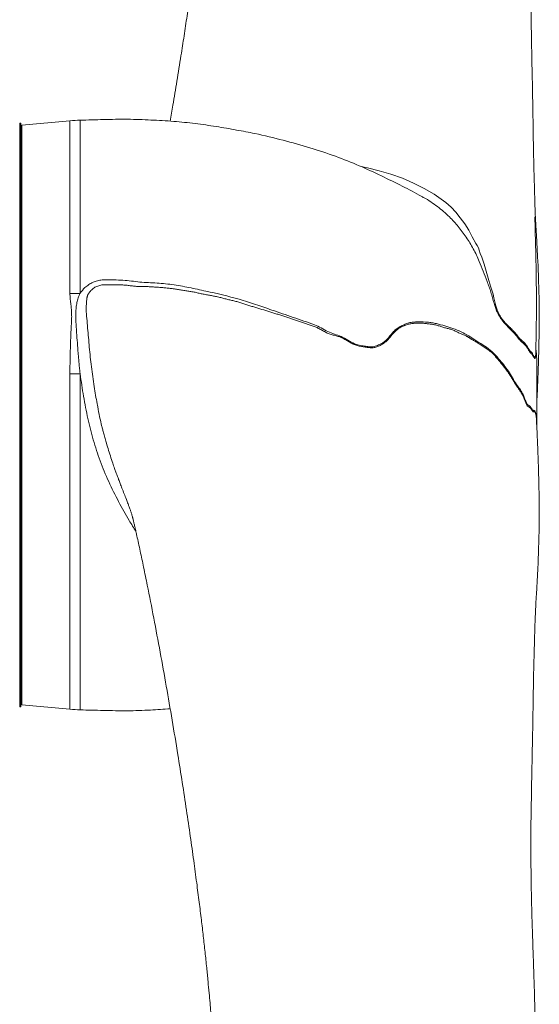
# Model space of a CAD drawing. Header units: millimetres. Extents: x 235 to 1725, y 540 to 2657.
# Tile 11 of 12: x 1478 to 1725, y 1573 to 2043. Entities that reach past the tile are written whole.
import ezdxf

# ---------------------------------------------------------------- set-up
doc = ezdxf.new("R2010")
doc.units = ezdxf.units.MM

msp = doc.modelspace()

# ---------------------------------------------------------------- linework, layer by layer
at = {"color": 7, "linetype": 'Continuous', "lineweight": 15}
for p, q in [((1478.02, 1994.07), (1477.52, 1994.07)), ((1477.52, 1994.07), (1477.52, 1715.23)), ((1478.02, 1994.07), (1478.02, 1715.23)), ((1501.5, 1995.15), (1478.58, 1993.07)), ((1478.58, 1993.07), (1478.58, 1716.24)), ((1670.06, 1958.58), (1669.89, 1958.67)), ((1478.58, 1942.41), (1478.02, 1942.41)), ((1478.02, 1887.65), (1478.58, 1887.64)), ((1478.58, 1885.95), (1478.02, 1885.97)), ((1478.02, 1804.91), (1478.58, 1804.92)), ((1478.58, 1803.98), (1478.02, 1803.97)), ((1478.02, 1778.25), (1478.58, 1778.26)), ((1478.03, 1773.96), (1478.58, 1773.96)), ((1478.02, 1770.51), (1478.58, 1770.51)), ((1478.58, 1769.2), (1478.02, 1769.2)), ((1478.58, 1767.24), (1478.02, 1767.24)), ((1478.02, 1766.89), (1478.58, 1766.89)), ((1478.58, 1716.24), (1501.5, 1714.15)), ((1477.52, 1715.23), (1478.02, 1715.23))]:
    msp.add_line(p, q, dxfattribs=at)
at = {"color": 8, "linetype": 'Continuous', "lineweight": 15}
for p, q in [((1501.5, 1912.63), (1501.5, 1995.15)), ((1506.37, 1995.44), (1506.37, 1912.75)), ((1501.5, 1714.15), (1501.5, 1874.24)), ((1506.37, 1874.28), (1506.37, 1713.86))]:
    msp.add_line(p, q, dxfattribs=at)
at = {"color": 8, "linetype": 'Continuous', "lineweight": 15, "flags": 128}
for points in [[(1640.51, 1973.24), (1643.51, 1972.7), (1649.05, 1971.31), (1654.61, 1969.71), (1660.19, 1967.71), (1665.48, 1965.38), (1670.56, 1962.87), (1675.28, 1960.1), (1680.81, 1956.09), (1683.39, 1953.9), (1685.7, 1951.5), (1687.79, 1948.8), (1689.88, 1945.97), (1691.85, 1942.99), (1693.48, 1939.75), (1695.23, 1936.6), (1695.91, 1935.54), (1696.55, 1934.48), (1696.85, 1933.43), (1697.32, 1931.79), (1698.07, 1930.09), (1699.21, 1926.64), (1700.17, 1923.36), (1701.13, 1919.92), (1702.26, 1916.22), (1702.92, 1914.3), (1703.48, 1912.39), (1703.83, 1910.61), (1704.26, 1908.76), (1704.81, 1906.81), (1705.39, 1904.82), (1705.39, 1904.82), (1705.39, 1904.82)], [(1724.01, 1854.01), (1723.98, 1854.25), (1723.95, 1854.56), (1723.95, 1854.58), (1723.95, 1854.58), (1723.95, 1854.59), (1723.94, 1854.61), (1723.89, 1854.74), (1723.7, 1855.29), (1723.55, 1855.8), (1723.39, 1856.15), (1723.07, 1856.12), (1722.6, 1856.22), (1722.05, 1856.76), (1721.4, 1857.68), (1720.69, 1858.45), (1720.25, 1858.65), (1719.78, 1859.07), (1719.02, 1860.47), (1718.31, 1862.31), (1718.31, 1862.31), (1718.31, 1862.31)]]:
    msp.add_lwpolyline(points, dxfattribs=at)
at = {"color": 7, "linetype": 'Continuous', "lineweight": 15, "flags": 128}
msp.add_lwpolyline([(1506.37, 1874.28), (1505.76, 1874.28), (1505.15, 1874.28), (1504.54, 1874.27), (1503.93, 1874.27), (1503.33, 1874.26), (1502.72, 1874.26), (1502.11, 1874.25), (1501.5, 1874.24)], dxfattribs=at)
at = {"color": 7, "linetype": 'Continuous', "lineweight": 15}
for centre, radius, start, end in [((1508.68, 1916.24), 79.24, 91.6741, 95.1978), ((1508.67, 1721.65), 191.11, 90.69, 92.1486), ((1508.68, 1793.06), 79.24, 264.8022, 268.3259)]:
    msp.add_arc(centre, radius, start, end, dxfattribs=at)
for points, knots in [([(1586.01, 2647.21), (1585.68, 2642.82), (1584.95, 2632.86), (1583.88, 2616.78), (1582.79, 2599.11), (1581.77, 2581.29), (1580.85, 2563.64), (1580.03, 2546.36), (1579.3, 2529.4), (1578.64, 2512.69), (1578.06, 2496.29), (1577.56, 2480.23), (1577.12, 2464.67), (1576.74, 2449.55), (1576.43, 2434.79), (1576.15, 2420.18), (1575.92, 2405.64), (1575.74, 2390.95), (1575.6, 2377.38), (1575.51, 2364.78), (1575.44, 2353.06), (1575.37, 2340.63), (1575.31, 2329.64), (1575.25, 2320.18), (1575.2, 2312.47), (1575.14, 2304.45), (1575.06, 2296.09), (1574.96, 2287.62), (1574.86, 2279.45), (1574.75, 2272.01), (1574.63, 2265.48), (1574.53, 2259.92), (1574.43, 2255.19), (1574.34, 2250.79), (1574.22, 2245.85), (1574.07, 2239.88), (1573.87, 2232.82), (1573.62, 2224.96), (1573.35, 2217.19), (1573.06, 2209.65), (1572.75, 2202.42), (1572.4, 2194.77), (1571.99, 2186.66), (1571.5, 2178.1), (1570.97, 2169.44), (1570.43, 2161.53), (1569.95, 2154.84), (1569.54, 2149.51), (1569.19, 2145.19), (1568.93, 2141.97), (1568.74, 2139.77), (1568.61, 2138.25), (1568.49, 2136.91), (1568.36, 2135.42), (1568.21, 2133.7), (1568.04, 2131.8), (1567.78, 2129.04), (1567.43, 2125.29), (1566.95, 2120.4), (1566.44, 2115.41), (1565.9, 2110.38), (1565.35, 2105.38), (1564.72, 2099.94), (1564, 2093.9), (1563.16, 2087.1), (1562.17, 2079.37), (1561.09, 2071.28), (1559.93, 2062.86), (1558.71, 2054.26), (1557.38, 2045.1), (1555.96, 2035.66), (1554.35, 2025.28), (1552.59, 2014.25), (1550.88, 2003.84), (1549.79, 1997.51), (1549.35, 1994.95)], [0, 0, 0, 0, 0.0250084, 0.056746, 0.0887499, 0.1206023, 0.1508312, 0.1800018, 0.2081261, 0.2352096, 0.2617153, 0.2871381, 0.31147, 0.3346988, 0.3571887, 0.3790978, 0.4008422, 0.422429, 0.4443232, 0.4606217, 0.4776133, 0.495397, 0.5145171, 0.5251319, 0.5361758, 0.5476628, 0.5596077, 0.5720186, 0.5839018, 0.5945149, 0.6038071, 0.6117331, 0.6182536, 0.623983, 0.6305112, 0.6393583, 0.649496, 0.6607391, 0.6729624, 0.6826373, 0.6928919, 0.7037493, 0.7152356, 0.7273802, 0.740176, 0.7520892, 0.7610854, 0.7686911, 0.7748581, 0.7795489, 0.7824754, 0.7842709, 0.7860674, 0.7882101, 0.7906853, 0.7934212, 0.7964122, 0.8025693, 0.8096104, 0.8175457, 0.8242341, 0.8314977, 0.8393969, 0.8481083, 0.8580728, 0.8694885, 0.8825364, 0.8943163, 0.90743, 0.9216048, 0.936178, 0.9508672, 0.9697348, 0.9877984, 1, 1, 1, 1]), ([(1724.31, 1860.69), (1724.4, 1862.5), (1724.57, 1866.16), (1724.79, 1871.44), (1724.96, 1876.26), (1725.09, 1880.32), (1725.19, 1883.6), (1725.25, 1886.08), (1725.29, 1888.03), (1725.33, 1889.72), (1725.36, 1891.49), (1725.39, 1893.2), (1725.43, 1895.45), (1725.46, 1898.4), (1725.48, 1901.49), (1725.5, 1904.84), (1725.46, 1908.53), (1725.32, 1912.49), (1725.22, 1916.36), (1725.11, 1919.83), (1725.02, 1923.16), (1724.88, 1926.76), (1724.62, 1930.65), (1724.47, 1934.89), (1724.22, 1939.01), (1723.97, 1942.8), (1723.75, 1946.46), (1723.59, 1949.98), (1723.46, 1953.47), (1723.35, 1957.08), (1723.22, 1961.26), (1723.09, 1966.05), (1722.96, 1970.94), (1722.84, 1975.56), (1722.74, 1979.68), (1722.67, 1983.89), (1722.6, 1988.35), (1722.53, 1993.17), (1722.46, 1998.14), (1722.37, 2003.42), (1722.26, 2009.07), (1722.14, 2015.23), (1722.01, 2021.76), (1721.83, 2028.36), (1721.81, 2034.73), (1721.63, 2040.62), (1721.54, 2046.19), (1721.5, 2051.68), (1721.47, 2057.24), (1721.48, 2062.89), (1721.51, 2068.91), (1721.58, 2075.49), (1721.7, 2082.43), (1721.86, 2089.82), (1722.07, 2097.21), (1722.3, 2104.48), (1722.54, 2111.43), (1722.79, 2118.65), (1723.05, 2126.45), (1723.31, 2136.1), (1723.54, 2147.24), (1723.68, 2160.14), (1723.68, 2170.93), (1723.62, 2179.62), (1723.55, 2185.57), (1723.48, 2190.88), (1723.41, 2194.93), (1723.35, 2197.75), (1723.31, 2199.75), (1723.27, 2201.63), (1723.21, 2204.45), (1723.11, 2208.58), (1722.97, 2214.15), (1722.8, 2220.34), (1722.48, 2230.89), (1722, 2245.48), (1721.4, 2264.04), (1720.83, 2282.64), (1720.28, 2301.53), (1719.76, 2320.76), (1719.28, 2340.33), (1718.85, 2360.19), (1718.47, 2380.39), (1718.21, 2398.43), (1718.03, 2414.41), (1717.92, 2428.47), (1717.86, 2442.99), (1717.86, 2457.94), (1717.94, 2473.27), (1718.1, 2488.92), (1718.36, 2504.83), (1718.75, 2520.92), (1719.25, 2537.14), (1719.85, 2553.42), (1720.52, 2569.69), (1721.23, 2585.85), (1721.87, 2599.95), (1722.22, 2608.37), (1722.36, 2611.71)], [0, 0, 0, 0, 0.00683, 0.013808, 0.01989, 0.025052, 0.029242, 0.032406, 0.034538, 0.036778, 0.039132, 0.0416, 0.044079, 0.047438, 0.051607, 0.055096, 0.059441, 0.064355, 0.069184, 0.073334, 0.07688, 0.080981, 0.085762, 0.091016, 0.09613, 0.100037, 0.104232, 0.108891, 0.112584, 0.116478, 0.121506, 0.127111, 0.133169, 0.138575, 0.143152, 0.147559, 0.15315, 0.159186, 0.165356, 0.17151, 0.178528, 0.185914, 0.193738, 0.201918, 0.209453, 0.216063, 0.222393, 0.228827, 0.235251, 0.241693, 0.248492, 0.256195, 0.26462, 0.272638, 0.282016, 0.290513, 0.298278, 0.306696, 0.316185, 0.326, 0.341089, 0.356158, 0.372553, 0.379876, 0.387392, 0.393899, 0.398968, 0.401948, 0.404067, 0.40617, 0.408686, 0.414205, 0.421038, 0.428775, 0.436536, 0.459224, 0.481896, 0.504664, 0.528225, 0.552725, 0.577705, 0.603599, 0.630411, 0.658144, 0.676814, 0.696476, 0.717155, 0.738857, 0.761583, 0.78534, 0.810131, 0.835962, 0.862821, 0.890684, 0.919515, 0.94927, 0.97989, 1, 1, 1, 1]), ([(1670.06, 1958.58), (1669.83, 1958.71), (1666.6, 1960.64), (1659.93, 1964.04), (1650.01, 1968.96), (1639.43, 1973.84), (1628.05, 1978.38), (1615.9, 1982.42), (1603.04, 1985.97), (1591.38, 1988.8), (1580.7, 1990.8), (1571.23, 1992.47), (1561.23, 1993.87), (1550.84, 1994.95), (1540.06, 1995.54), (1528.9, 1996), (1517.63, 1995.74), (1510.09, 1995.54), (1506.37, 1995.44)], [0, 0, 0, 0, 0.004689, 0.066341, 0.131812, 0.199992, 0.271727, 0.347785, 0.425635, 0.506986, 0.559367, 0.61716, 0.67655, 0.73743, 0.801285, 0.867014, 0.934276, 1, 1, 1, 1]), ([(1723.83, 1884.25), (1723.84, 1884.94), (1723.88, 1886.86), (1723.92, 1889.89), (1723.95, 1893.37), (1724.02, 1896.68), (1724.1, 1900.25), (1724.13, 1904.07), (1724.15, 1907.81), (1724.13, 1911.16), (1724.1, 1914.24), (1724.07, 1917.31), (1724.03, 1920.48), (1723.98, 1923.59), (1723.92, 1926.89), (1723.85, 1930.05), (1723.78, 1933.18), (1723.7, 1936.18), (1723.62, 1939.38), (1723.54, 1942.49), (1723.48, 1945.19), (1723.43, 1947.26), (1723.41, 1948.59), (1723.4, 1949.15), (1723.39, 1949.24), (1723.39, 1949.23), (1723.39, 1949.22)], [0, 0, 0, 0, 0.029527, 0.081361, 0.12551, 0.173119, 0.223575, 0.281263, 0.340205, 0.388712, 0.430487, 0.47928, 0.528125, 0.57582, 0.624617, 0.684325, 0.727849, 0.776227, 0.829532, 0.882138, 0.926222, 0.961565, 0.98815, 0.993393, 0.998452, 1, 1, 1, 1]), ([(1478.02, 1918.83), (1478.05, 1918.8), (1478.12, 1918.73), (1478.22, 1918.63), (1478.33, 1918.53), (1478.45, 1918.43), (1478.53, 1918.36), (1478.58, 1918.33)], [0, 0, 0, 0, 0.188988, 0.383183, 0.582898, 0.788416, 1, 1, 1, 1]), ([(1478.57, 1917.98), (1478.52, 1918.03), (1478.42, 1918.13), (1478.27, 1918.29), (1478.14, 1918.44), (1478.06, 1918.55), (1478.02, 1918.6)], [0, 0, 0, 0, 0.26016, 0.513233, 0.75968, 1, 1, 1, 1]), ([(1718.31, 1862.31), (1718.28, 1862.38), (1718.26, 1862.45), (1718.21, 1862.59), (1718.13, 1862.79), (1718.04, 1862.99), (1717.88, 1863.39), (1717.76, 1863.65), (1717.59, 1864.02), (1717.53, 1864.14), (1717.4, 1864.38), (1717.34, 1864.5), (1717.25, 1864.69), (1717.22, 1864.75), (1717.16, 1864.87), (1717.13, 1864.93), (1717.03, 1865.09), (1716.96, 1865.19), (1716.61, 1865.7), (1716.33, 1866.1), (1715.76, 1866.9), (1715.47, 1867.3), (1715.03, 1867.93), (1714.88, 1868.14), (1714.59, 1868.57), (1714.44, 1868.79), (1714, 1869.49), (1713.72, 1870.01), (1713.14, 1871.04), (1712.84, 1871.55), (1712.23, 1872.57), (1711.91, 1873.09), (1711.26, 1874.08), (1710.92, 1874.56), (1710.23, 1875.51), (1709.88, 1875.98), (1709.17, 1876.94), (1708.81, 1877.42), (1708.07, 1878.38), (1707.7, 1878.85), (1706.93, 1879.78), (1706.55, 1880.26), (1705.76, 1881.2), (1705.37, 1881.68), (1704.56, 1882.62), (1704.15, 1883.08), (1703.31, 1883.96), (1702.88, 1884.38), (1701.99, 1885.15), (1701.54, 1885.5), (1700.61, 1886.16), (1700.14, 1886.47), (1699.18, 1887.09), (1698.7, 1887.4), (1697.73, 1888.03), (1697.24, 1888.36), (1696.25, 1889), (1695.75, 1889.32), (1694.74, 1889.93), (1694.23, 1890.22), (1693.58, 1890.6), (1693.46, 1890.68), (1693.2, 1890.82), (1693.07, 1890.89), (1692.8, 1891.03), (1692.67, 1891.1), (1692.42, 1891.27), (1692.29, 1891.36), (1692.03, 1891.55), (1691.9, 1891.64), (1691.64, 1891.82), (1691.51, 1891.9), (1691.25, 1892.05), (1691.12, 1892.12), (1690.85, 1892.25), (1690.72, 1892.32), (1690.33, 1892.51), (1690.06, 1892.64), (1689.53, 1892.86), (1689.26, 1892.96), (1688.72, 1893.18), (1688.46, 1893.28), (1687.92, 1893.51), (1687.65, 1893.63), (1687.11, 1893.89), (1686.83, 1894.02), (1686.29, 1894.29), (1686.02, 1894.42), (1685.19, 1894.82), (1684.64, 1895.1), (1683.53, 1895.52), (1682.97, 1895.68), (1681.84, 1895.95), (1681.27, 1896.06), (1680.13, 1896.36), (1679.56, 1896.54), (1678.4, 1896.92), (1677.82, 1897.11), (1676.65, 1897.48), (1676.07, 1897.65), (1675.2, 1897.85), (1674.91, 1897.9), (1674.34, 1897.99), (1674.05, 1898.02), (1673.48, 1898.09), (1673.19, 1898.12), (1672.61, 1898.18), (1672.32, 1898.21), (1671.74, 1898.29), (1671.45, 1898.33), (1670.86, 1898.4), (1670.57, 1898.43), (1669.99, 1898.47), (1669.69, 1898.49), (1669.11, 1898.51), (1668.82, 1898.51), (1667.94, 1898.51), (1667.36, 1898.49), (1666.18, 1898.46), (1665.6, 1898.44), (1664.45, 1898.32), (1663.89, 1898.22), (1662.79, 1897.95), (1662.26, 1897.77), (1661.46, 1897.47), (1661.2, 1897.37), (1660.67, 1897.15), (1660.41, 1897.04), (1659.63, 1896.68), (1659.13, 1896.42), (1658.17, 1895.83), (1657.72, 1895.49), (1656.86, 1894.74), (1656.44, 1894.34), (1655.65, 1893.48), (1655.28, 1893.03), (1654.52, 1892.11), (1654.15, 1891.65), (1653.56, 1890.99), (1653.36, 1890.77), (1652.94, 1890.35), (1652.73, 1890.14), (1652.07, 1889.55), (1651.61, 1889.17), (1650.88, 1888.65), (1650.63, 1888.48), (1650.11, 1888.18), (1649.85, 1888.04), (1649.31, 1887.77), (1649.04, 1887.65), (1648.49, 1887.42), (1648.21, 1887.3), (1647.63, 1887.1), (1647.34, 1887.01), (1646.75, 1886.88), (1646.45, 1886.83), (1645.84, 1886.77), (1645.53, 1886.76), (1644.9, 1886.77), (1644.58, 1886.79), (1643.94, 1886.86), (1643.63, 1886.9), (1642.99, 1886.98), (1642.67, 1887.03), (1641.08, 1887.24), (1639.81, 1887.42), (1638.23, 1887.87), (1637.91, 1887.97), (1637.28, 1888.21), (1636.98, 1888.35), (1636.07, 1888.8), (1635.48, 1889.14), (1634.31, 1889.83), (1633.72, 1890.18), (1632.54, 1890.87), (1631.94, 1891.2), (1631.03, 1891.65), (1630.73, 1891.78), (1630.11, 1892.02), (1629.79, 1892.12), (1628.85, 1892.4), (1628.21, 1892.54), (1627.25, 1892.77), (1626.93, 1892.85), (1626.3, 1893.02), (1625.98, 1893.12), (1625.36, 1893.33), (1625.05, 1893.45), (1624.45, 1893.71), (1624.15, 1893.85), (1623.55, 1894.14), (1623.26, 1894.3), (1622.68, 1894.63), (1622.39, 1894.8), (1621.51, 1895.31), (1620.93, 1895.65), (1619.73, 1896.24), (1619.12, 1896.5), (1618.2, 1896.86), (1617.89, 1896.97), (1617.27, 1897.19), (1616.96, 1897.3), (1616.03, 1897.62), (1615.41, 1897.83), (1614.16, 1898.24), (1613.54, 1898.43), (1612.29, 1898.83), (1611.66, 1899.04), (1610.41, 1899.46), (1609.79, 1899.67), (1608.54, 1900.1), (1607.92, 1900.31), (1606.67, 1900.76), (1606.05, 1900.98), (1604.8, 1901.43), (1604.17, 1901.64), (1602.91, 1902.06), (1602.28, 1902.25), (1601.02, 1902.63), (1600.38, 1902.82), (1599.12, 1903.23), (1598.49, 1903.44), (1597.23, 1903.85), (1596.59, 1904.05), (1595.33, 1904.43), (1594.69, 1904.62), (1592.79, 1905.2), (1591.52, 1905.61), (1589.61, 1906.16), (1588.97, 1906.34), (1587.7, 1906.72), (1587.07, 1906.92), (1585.8, 1907.34), (1585.17, 1907.56), (1584.22, 1907.89), (1583.9, 1908), (1583.27, 1908.21), (1582.95, 1908.31), (1581.99, 1908.59), (1581.35, 1908.76), (1580.06, 1909.08), (1579.42, 1909.23), (1578.12, 1909.53), (1577.48, 1909.67), (1576.18, 1909.97), (1575.54, 1910.12), (1574.57, 1910.38), (1574.25, 1910.47), (1573.61, 1910.64), (1573.29, 1910.72), (1572.32, 1910.97), (1571.67, 1911.13), (1570.37, 1911.41), (1569.71, 1911.53), (1568.41, 1911.77), (1567.75, 1911.89), (1566.44, 1912.13), (1565.78, 1912.25), (1564.48, 1912.51), (1563.83, 1912.65), (1562.52, 1912.94), (1561.87, 1913.09), (1560.9, 1913.3), (1560.57, 1913.36), (1559.91, 1913.48), (1559.58, 1913.53), (1558.92, 1913.63), (1558.59, 1913.68), (1557.93, 1913.77), (1557.6, 1913.82), (1556.61, 1913.97), (1555.95, 1914.08), (1554.62, 1914.3), (1553.96, 1914.42), (1552.64, 1914.66), (1551.98, 1914.78), (1550.99, 1914.92), (1550.66, 1914.96), (1549.99, 1915.04), (1549.66, 1915.08), (1548.67, 1915.2), (1548, 1915.28), (1546.67, 1915.41), (1546, 1915.47), (1544.67, 1915.56), (1544, 1915.61), (1542.66, 1915.71), (1541.99, 1915.75), (1540.65, 1915.83), (1539.99, 1915.87), (1538.98, 1915.95), (1538.65, 1915.98), (1537.98, 1916.03), (1537.65, 1916.05), (1536.98, 1916.08), (1536.64, 1916.09), (1535.97, 1916.09), (1535.64, 1916.08), (1534.97, 1916.06), (1534.63, 1916.06), (1533.96, 1916.06), (1533.63, 1916.07), (1532.62, 1916.13), (1531.95, 1916.2), (1530.62, 1916.36), (1529.95, 1916.44), (1528.61, 1916.6), (1527.94, 1916.67), (1526.6, 1916.77), (1525.93, 1916.78), (1524.92, 1916.78), (1524.58, 1916.77), (1523.91, 1916.78), (1523.57, 1916.79), (1522.9, 1916.81), (1522.56, 1916.82), (1521.89, 1916.83), (1521.55, 1916.84), (1521.05, 1916.84), (1520.88, 1916.84), (1520.54, 1916.84), (1520.37, 1916.84), (1519.87, 1916.84), (1519.53, 1916.85), (1518.52, 1916.86), (1517.85, 1916.86), (1516.84, 1916.76), (1516.51, 1916.71), (1515.85, 1916.58), (1515.53, 1916.5), (1514.89, 1916.3), (1514.58, 1916.19), (1513.98, 1915.93), (1513.68, 1915.78), (1512.84, 1915.3), (1512.33, 1914.92), (1511.64, 1914.27), (1511.43, 1914.04), (1511.04, 1913.57), (1510.85, 1913.33), (1510.51, 1912.84), (1510.36, 1912.59), (1510.14, 1912.2), (1510.07, 1912.07), (1509.96, 1911.87), (1509.93, 1911.81), (1509.89, 1911.68), (1509.87, 1911.62), (1509.84, 1911.5), (1509.83, 1911.43), (1509.79, 1911.31), (1509.78, 1911.25), (1509.74, 1911.12), (1509.72, 1911.05), (1509.7, 1910.93), (1509.69, 1910.86), (1509.67, 1910.74), (1509.65, 1910.67), (1509.62, 1910.54), (1509.61, 1910.48), (1509.59, 1910.28), (1509.56, 1910.15), (1509.51, 1909.76), (1509.48, 1909.49), (1509.42, 1908.95), (1509.4, 1908.68), (1509.34, 1907.86), (1509.31, 1907.3), (1509.28, 1906.45), (1509.28, 1906.16), (1509.28, 1905.74), (1509.28, 1905.59), (1509.28, 1905.38), (1509.28, 1905.27), (1509.28, 1905.15), (1509.28, 1905.1), (1509.28, 1905.06), (1509.28, 1905.04), (1509.28, 1905.02)], [0, 0, 0, 0, 0.000977, 0.000977, 0.001953, 0.003906, 0.003906, 0.007813, 0.007813, 0.009766, 0.009766, 0.011719, 0.011719, 0.012695, 0.012695, 0.013672, 0.013672, 0.015625, 0.015625, 0.023438, 0.023438, 0.03125, 0.03125, 0.035156, 0.035156, 0.039063, 0.039063, 0.046875, 0.046875, 0.054688, 0.054688, 0.0625, 0.0625, 0.070313, 0.070313, 0.078125, 0.078125, 0.085938, 0.085938, 0.09375, 0.09375, 0.101563, 0.101563, 0.109375, 0.109375, 0.117188, 0.117188, 0.125, 0.125, 0.132813, 0.132813, 0.140625, 0.140625, 0.148438, 0.148438, 0.15625, 0.15625, 0.164063, 0.164063, 0.171875, 0.171875, 0.173828, 0.173828, 0.175781, 0.175781, 0.177734, 0.177734, 0.179688, 0.179688, 0.181641, 0.181641, 0.183594, 0.183594, 0.185547, 0.185547, 0.1875, 0.1875, 0.191406, 0.191406, 0.195313, 0.195313, 0.199219, 0.199219, 0.203125, 0.203125, 0.207031, 0.207031, 0.210938, 0.210938, 0.21875, 0.21875, 0.226563, 0.226563, 0.234375, 0.234375, 0.242188, 0.242188, 0.25, 0.25, 0.257813, 0.257813, 0.261719, 0.261719, 0.265625, 0.265625, 0.269531, 0.269531, 0.273438, 0.273438, 0.277344, 0.277344, 0.28125, 0.28125, 0.285156, 0.285156, 0.289063, 0.289063, 0.296875, 0.296875, 0.304688, 0.304688, 0.3125, 0.3125, 0.320313, 0.320313, 0.324219, 0.324219, 0.328125, 0.328125, 0.335938, 0.335938, 0.34375, 0.34375, 0.351563, 0.351563, 0.359375, 0.359375, 0.367188, 0.367188, 0.371094, 0.371094, 0.375, 0.375, 0.382813, 0.382813, 0.386719, 0.386719, 0.390625, 0.390625, 0.394531, 0.394531, 0.398438, 0.398438, 0.402344, 0.402344, 0.40625, 0.40625, 0.410156, 0.410156, 0.414063, 0.414063, 0.417969, 0.417969, 0.421875, 0.421875, 0.4375, 0.4375, 0.441406, 0.441406, 0.445313, 0.445313, 0.453125, 0.453125, 0.460938, 0.460938, 0.46875, 0.46875, 0.472656, 0.472656, 0.476563, 0.476563, 0.484375, 0.484375, 0.488281, 0.488281, 0.492188, 0.492188, 0.496094, 0.496094, 0.5, 0.5, 0.503906, 0.503906, 0.507813, 0.507813, 0.515625, 0.515625, 0.523438, 0.523438, 0.527344, 0.527344, 0.53125, 0.53125, 0.539063, 0.539063, 0.546875, 0.546875, 0.554688, 0.554688, 0.5625, 0.5625, 0.570313, 0.570313, 0.578125, 0.578125, 0.585938, 0.585938, 0.59375, 0.59375, 0.601563, 0.601563, 0.609375, 0.609375, 0.617188, 0.617188, 0.625, 0.625, 0.640625, 0.640625, 0.648438, 0.648438, 0.65625, 0.65625, 0.664063, 0.664063, 0.667969, 0.667969, 0.671875, 0.671875, 0.679688, 0.679688, 0.6875, 0.6875, 0.695313, 0.695313, 0.703125, 0.703125, 0.707031, 0.707031, 0.710938, 0.710938, 0.71875, 0.71875, 0.726563, 0.726563, 0.734375, 0.734375, 0.742188, 0.742188, 0.75, 0.75, 0.757813, 0.757813, 0.761719, 0.761719, 0.765625, 0.765625, 0.769531, 0.769531, 0.773438, 0.773438, 0.78125, 0.78125, 0.789063, 0.789063, 0.796875, 0.796875, 0.800781, 0.800781, 0.804688, 0.804688, 0.8125, 0.8125, 0.820313, 0.820313, 0.828125, 0.828125, 0.835938, 0.835938, 0.84375, 0.84375, 0.847656, 0.847656, 0.851563, 0.851563, 0.855469, 0.855469, 0.859375, 0.859375, 0.863281, 0.863281, 0.867188, 0.867188, 0.875, 0.875, 0.882813, 0.882813, 0.890625, 0.890625, 0.898438, 0.898438, 0.902344, 0.902344, 0.90625, 0.90625, 0.910156, 0.910156, 0.914063, 0.914063, 0.916016, 0.916016, 0.917969, 0.917969, 0.921875, 0.921875, 0.929688, 0.929688, 0.933594, 0.933594, 0.9375, 0.9375, 0.941406, 0.941406, 0.945313, 0.945313, 0.953125, 0.953125, 0.957031, 0.957031, 0.960938, 0.960938, 0.964844, 0.964844, 0.966797, 0.966797, 0.967773, 0.967773, 0.96875, 0.96875, 0.969727, 0.969727, 0.970703, 0.970703, 0.97168, 0.97168, 0.972656, 0.972656, 0.973633, 0.973633, 0.974609, 0.974609, 0.976563, 0.976563, 0.980469, 0.980469, 0.984375, 0.984375, 0.992188, 0.992188, 0.996094, 0.996094, 0.998047, 0.998047, 0.999023, 0.999512, 0.999756, 0.999756, 1, 1, 1, 1]), ([(1501.5, 1874.24), (1501.5, 1877.57), (1501.56, 1880.87), (1501.68, 1885.77), (1501.73, 1887.4), (1501.84, 1890.64), (1501.9, 1892.24), (1502.01, 1894.65), (1502.05, 1895.45), (1502.13, 1897.04), (1502.18, 1897.83), (1502.27, 1899.42), (1502.3, 1900.21), (1502.33, 1901.78), (1502.32, 1902.57), (1502.27, 1904.13), (1502.21, 1904.91), (1502.06, 1906.47), (1501.98, 1907.24), (1501.79, 1908.79), (1501.69, 1909.56), (1501.55, 1911.1), (1501.5, 1911.86), (1501.5, 1912.63)], [0, 0, 0, 0, 0.25, 0.25, 0.375, 0.375, 0.5, 0.5, 0.5625, 0.5625, 0.625, 0.625, 0.6875, 0.6875, 0.75, 0.75, 0.8125, 0.8125, 0.875, 0.875, 0.9375, 0.9375, 1, 1, 1, 1]), ([(1506.37, 1912.75), (1506.17, 1912.4), (1505.99, 1912.05), (1505.68, 1911.33), (1505.54, 1910.96), (1505.17, 1909.84), (1504.98, 1909.07), (1504.67, 1907.53), (1504.56, 1906.74), (1504.39, 1905.17), (1504.33, 1904.37), (1504.25, 1901.99), (1504.27, 1900.4), (1504.41, 1898.01), (1504.46, 1897.21), (1504.58, 1895.6), (1504.63, 1894.8), (1504.81, 1892.37), (1504.91, 1890.75), (1505.15, 1887.48), (1505.27, 1885.84), (1505.47, 1883.38), (1505.54, 1882.55), (1505.68, 1880.91), (1505.76, 1880.08), (1505.92, 1878.43), (1506, 1877.6), (1506.11, 1876.56), (1506.13, 1876.36), (1506.18, 1875.94), (1506.2, 1875.73), (1506.25, 1875.32), (1506.27, 1875.11), (1506.32, 1874.7), (1506.34, 1874.49), (1506.37, 1874.28)], [0, 0, 0, 0, 0.03125, 0.03125, 0.0625, 0.0625, 0.125, 0.125, 0.1875, 0.1875, 0.25, 0.25, 0.375, 0.375, 0.4375, 0.4375, 0.5, 0.5, 0.625, 0.625, 0.75, 0.75, 0.8125, 0.8125, 0.875, 0.875, 0.9375, 0.9375, 0.953125, 0.953125, 0.96875, 0.96875, 0.984375, 0.984375, 1, 1, 1, 1]), ([(1705.39, 1904.82), (1705.43, 1904.7), (1705.48, 1904.58), (1705.58, 1904.34), (1705.63, 1904.22), (1705.78, 1903.87), (1705.89, 1903.63), (1706.11, 1903.16), (1706.23, 1902.93), (1706.48, 1902.47), (1706.61, 1902.24), (1707.01, 1901.59), (1707.29, 1901.17), (1707.87, 1900.37), (1708.16, 1899.99), (1708.75, 1899.27), (1709.05, 1898.93), (1709.64, 1898.26), (1709.94, 1897.94), (1710.52, 1897.33), (1710.81, 1897.04), (1711.39, 1896.52), (1711.67, 1896.28), (1712.09, 1895.87), (1712.23, 1895.72), (1712.5, 1895.43), (1712.64, 1895.28), (1712.91, 1895), (1713.04, 1894.86), (1713.31, 1894.59), (1713.44, 1894.45), (1713.7, 1894.17), (1713.83, 1894.03), (1714.08, 1893.73), (1714.2, 1893.58), (1714.45, 1893.28), (1714.58, 1893.12), (1714.82, 1892.81), (1714.94, 1892.66), (1715.3, 1892.19), (1715.53, 1891.9), (1716, 1891.35), (1716.23, 1891.1), (1716.68, 1890.64), (1716.89, 1890.43), (1717.16, 1890.2), (1717.22, 1890.16), (1717.32, 1890.07), (1717.38, 1890.02), (1717.48, 1889.94), (1717.53, 1889.89), (1717.61, 1889.83), (1717.64, 1889.81), (1717.67, 1889.78), (1717.69, 1889.77), (1717.71, 1889.76), (1717.71, 1889.76), (1717.73, 1889.76), (1717.73, 1889.76), (1717.74, 1889.76)], [0, 0, 0, 0, 0.015625, 0.015625, 0.03125, 0.03125, 0.0625, 0.0625, 0.09375, 0.09375, 0.125, 0.125, 0.1875, 0.1875, 0.25, 0.25, 0.3125, 0.3125, 0.375, 0.375, 0.4375, 0.4375, 0.5, 0.5, 0.53125, 0.53125, 0.5625, 0.5625, 0.59375, 0.59375, 0.625, 0.625, 0.65625, 0.65625, 0.6875, 0.6875, 0.71875, 0.71875, 0.75, 0.75, 0.8125, 0.8125, 0.875, 0.875, 0.9375, 0.9375, 0.953125, 0.953125, 0.96875, 0.96875, 0.984375, 0.984375, 0.992188, 0.992188, 0.996094, 0.996094, 0.998047, 0.998047, 1, 1, 1, 1]), ([(1724.31, 1848.57), (1724.31, 1848.85), (1724.31, 1850.48), (1724.31, 1853.72), (1724.31, 1858.17), (1724.31, 1862.67), (1724.31, 1866.96), (1724.31, 1870.6), (1724.31, 1873.48), (1724.31, 1875.65), (1724.31, 1877.33), (1724.3, 1878.75), (1724.33, 1880.08), (1724.24, 1882.1), (1724.09, 1884.17), (1723.91, 1885.62), (1723.86, 1886)], [0, 0, 0, 0, 0.019433, 0.111884, 0.208078, 0.308011, 0.411684, 0.517469, 0.612169, 0.69365, 0.762651, 0.819819, 0.866128, 0.90391, 0.974715, 1, 1, 1, 1]), ([(1514.49, 1860), (1514.58, 1859.52), (1515.21, 1855.9), (1515.92, 1852.23), (1516.79, 1849.14), (1516.79, 1849.12)], [0, 0, 0, 0, 0.132108, 0.995933, 1, 1, 1, 1]), ([(1724.15, 1851.76), (1724.14, 1851.99), (1724.13, 1852.43), (1724.08, 1853.31), (1724.04, 1853.73), (1724.01, 1854.01)], [0, 0, 0, 0, 0.276535, 0.526606, 1, 1, 1, 1]), ([(1516.79, 1849.12), (1516.84, 1848.91), (1517.02, 1848.19), (1517.4, 1846.63), (1517.93, 1844.56), (1518.69, 1841.85), (1519.68, 1838.6), (1520.77, 1835.05), (1521.81, 1831.91), (1522.72, 1829.3), (1523.47, 1827.23), (1524.13, 1825.44), (1524.82, 1823.62), (1525.53, 1821.75), (1526.4, 1819.52), (1527.39, 1817.01), (1528.37, 1814.51), (1529.18, 1812.4), (1529.74, 1810.88), (1530.09, 1809.89), (1530.33, 1809.19), (1530.55, 1808.55), (1530.78, 1807.88), (1530.99, 1807.2), (1531.21, 1806.48), (1531.41, 1805.8), (1531.57, 1805.2), (1531.6, 1805.07), (1531.6, 1805.08), (1531.8, 1804.23), (1532.17, 1802.63), (1532.58, 1800.83), (1533, 1798.91), (1533.55, 1796.44), (1534.23, 1793.32), (1535.3, 1788.35), (1536.71, 1781.7), (1538.88, 1771.11), (1541.53, 1757.66), (1544.56, 1741.53), (1547.49, 1725.28), (1550.3, 1708.96), (1552.84, 1693.61), (1555.11, 1679.25), (1557.08, 1666.25), (1558.89, 1653.82), (1560.52, 1642.23), (1561.93, 1631.73), (1563.15, 1622.29), (1564.2, 1613.8), (1565.13, 1605.85), (1565.98, 1598.24), (1566.73, 1591.04), (1567.38, 1584.52), (1567.91, 1578.93), (1568.3, 1574.63), (1568.6, 1571.17), (1568.88, 1567.89), (1569.22, 1563.85), (1569.6, 1559.01), (1570.02, 1553.53), (1570.55, 1546.19), (1571.17, 1536.78), (1571.86, 1525.14), (1572.62, 1510.41), (1573.36, 1492.8), (1573.87, 1476.77), (1574.19, 1464.81), (1574.36, 1457.4), (1574.5, 1450.78), (1574.63, 1443.92), (1574.77, 1436.08), (1574.9, 1426.58), (1575.03, 1415.94), (1575.14, 1404.29), (1575.24, 1392.09), (1575.31, 1380.03), (1575.38, 1368.44), (1575.44, 1357.35), (1575.5, 1346.52), (1575.57, 1335.97), (1575.65, 1326.73), (1575.73, 1319.04), (1575.8, 1313.14), (1575.87, 1308.24), (1575.92, 1304.33), (1575.97, 1301.25), (1576.01, 1298.51), (1576.06, 1295.14), (1576.13, 1290.64), (1576.23, 1284.84), (1576.36, 1278.1), (1576.52, 1270.38), (1576.7, 1261.7), (1576.93, 1252.09), (1577.2, 1241.63), (1577.52, 1230.37), (1577.89, 1218.34), (1578.32, 1205.6), (1578.86, 1190.88), (1579.52, 1174.69), (1580.28, 1157.61), (1581.07, 1141.36), (1581.89, 1126.02), (1582.71, 1111.53), (1583.55, 1097.85), (1584.41, 1084.55), (1585.22, 1072.71), (1585.77, 1065.29), (1585.99, 1062.21)], [0, 0, 0, 0, 0.001039, 0.00353, 0.006528, 0.009626, 0.013791, 0.018066, 0.022348, 0.025518, 0.028086, 0.030885, 0.033274, 0.036403, 0.040402, 0.045291, 0.050454, 0.05459, 0.057653, 0.059887, 0.061866, 0.063877, 0.065961, 0.068703, 0.072248, 0.075399, 0.077858, 0.080214, 0.082489, 0.084595, 0.08705, 0.089686, 0.092457, 0.0954, 0.100378, 0.105791, 0.116467, 0.128108, 0.149247, 0.170618, 0.191752, 0.212341, 0.233124, 0.249655, 0.265782, 0.280948, 0.294905, 0.307559, 0.318449, 0.328329, 0.337417, 0.346225, 0.354768, 0.362294, 0.368676, 0.373941, 0.376992, 0.38046, 0.385123, 0.390709, 0.396918, 0.403727, 0.415586, 0.428789, 0.443104, 0.465358, 0.488321, 0.497513, 0.506169, 0.513676, 0.520084, 0.529467, 0.540234, 0.552324, 0.565661, 0.579907, 0.593974, 0.606974, 0.61972, 0.632212, 0.644453, 0.65636, 0.664448, 0.671353, 0.677096, 0.681697, 0.685167, 0.688007, 0.691434, 0.697189, 0.704134, 0.712251, 0.72152, 0.732141, 0.743913, 0.756814, 0.77082, 0.785913, 0.802074, 0.819288, 0.842493, 0.86524, 0.887101, 0.908117, 0.928321, 0.94774, 0.966397, 0.986061, 1, 1, 1, 1]), ([(1722.36, 1097.59), (1722.24, 1100.37), (1721.94, 1107.59), (1721.4, 1119.61), (1720.8, 1133.29), (1720.23, 1146.69), (1719.71, 1159.62), (1719.26, 1172), (1718.89, 1183.78), (1718.59, 1194.97), (1718.37, 1204.89), (1718.21, 1213.57), (1718.1, 1221.07), (1718.02, 1228.34), (1717.95, 1235.62), (1717.88, 1245.66), (1717.85, 1258.79), (1717.89, 1274.25), (1717.98, 1289.52), (1718.13, 1304.46), (1718.34, 1320.14), (1718.59, 1335.34), (1718.87, 1349.96), (1719.16, 1363.82), (1719.49, 1377.81), (1719.86, 1392.35), (1720.26, 1407.09), (1720.69, 1421.89), (1721.11, 1435.79), (1721.51, 1448.78), (1721.9, 1460.82), (1722.25, 1471.45), (1722.55, 1480.91), (1722.81, 1489.51), (1723.05, 1498.04), (1723.25, 1506.63), (1723.4, 1514.05), (1723.51, 1520.55), (1723.59, 1526.38), (1723.65, 1533.1), (1723.68, 1540.48), (1723.67, 1548.1), (1723.61, 1555.54), (1723.51, 1562.63), (1723.39, 1569.6), (1723.23, 1576.36), (1723.05, 1582.69), (1722.88, 1588.09), (1722.74, 1592.21), (1722.62, 1595.62), (1722.5, 1598.94), (1722.36, 1602.99), (1722.21, 1607.54), (1722.03, 1613.44), (1721.84, 1620.47), (1721.67, 1628.27), (1721.58, 1634.3), (1721.53, 1638.51), (1721.51, 1641.21), (1721.49, 1643.75), (1721.48, 1646.36), (1721.47, 1649.19), (1721.47, 1652.5), (1721.49, 1656.15), (1721.52, 1659.79), (1721.55, 1662.94), (1721.59, 1665.45), (1721.63, 1668.25), (1721.77, 1672.1), (1721.76, 1676.95), (1721.9, 1682.55), (1722.02, 1688.25), (1722.14, 1694.08), (1722.25, 1699.91), (1722.36, 1705.73), (1722.46, 1711.33), (1722.54, 1716.31), (1722.6, 1720.78), (1722.67, 1725.19), (1722.74, 1729.63), (1722.84, 1733.84), (1722.94, 1737.63), (1723.03, 1741.15), (1723.13, 1744.56), (1723.24, 1748.6), (1723.38, 1753.27), (1723.54, 1758.26), (1723.76, 1763.12), (1724.04, 1767.73), (1724.36, 1772.16), (1724.51, 1775.98), (1724.68, 1779.24), (1724.87, 1782.39), (1725.01, 1786.06), (1725.13, 1789.97), (1725.23, 1793.56), (1725.32, 1796.68), (1725.42, 1799.61), (1725.48, 1802.59), (1725.49, 1805.71), (1725.48, 1808.57), (1725.46, 1811.36), (1725.43, 1813.59), (1725.41, 1815.3), (1725.38, 1816.9), (1725.36, 1818.24), (1725.33, 1819.48), (1725.3, 1821.28), (1725.23, 1824.23), (1725.11, 1828.31), (1724.95, 1833.49), (1724.72, 1839.72), (1724.45, 1846.02), (1724.23, 1850.24), (1724.14, 1852.04)], [0, 0, 0, 0, 0.016682, 0.043382, 0.068775, 0.092816, 0.115471, 0.136349, 0.15585, 0.173965, 0.190688, 0.203066, 0.214555, 0.22532, 0.236222, 0.247388, 0.270084, 0.293794, 0.313739, 0.334348, 0.35562, 0.377555, 0.395256, 0.413366, 0.431672, 0.449203, 0.468909, 0.487351, 0.504534, 0.520457, 0.535123, 0.548535, 0.55907, 0.569353, 0.579552, 0.589712, 0.600154, 0.606065, 0.613041, 0.621095, 0.630233, 0.639539, 0.648409, 0.656839, 0.664825, 0.673233, 0.680845, 0.687232, 0.69238, 0.695402, 0.699315, 0.704173, 0.709723, 0.715356, 0.724862, 0.734266, 0.742413, 0.745754, 0.748854, 0.751777, 0.754548, 0.757918, 0.761603, 0.766009, 0.770555, 0.774186, 0.776911, 0.779326, 0.784089, 0.79011, 0.796317, 0.803783, 0.810322, 0.817119, 0.82475, 0.831365, 0.837533, 0.842989, 0.84802, 0.853511, 0.858153, 0.862647, 0.866616, 0.870374, 0.874551, 0.880557, 0.886611, 0.891932, 0.897627, 0.902557, 0.907274, 0.911005, 0.914358, 0.918446, 0.923632, 0.928223, 0.931435, 0.934885, 0.938401, 0.941839, 0.945569, 0.949337, 0.951313, 0.95335, 0.955601, 0.957255, 0.958363, 0.960672, 0.964483, 0.96973, 0.97632, 0.984165, 0.993246, 1, 1, 1, 1]), ([(1506.37, 1713.86), (1510.08, 1713.76), (1517.57, 1713.56), (1528.77, 1713.31), (1539.4, 1713.71), (1546.22, 1714.14), (1549.36, 1714.34)], [0, 0, 0, 0, 0.258709, 0.523067, 0.780869, 1, 1, 1, 1])]:
    msp.add_open_spline(points, degree=3, knots=knots, dxfattribs=at)
at = {"color": 8, "linetype": 'Continuous', "lineweight": 15}
for points, knots in [([(1717.8, 1888.92), (1717.58, 1889.1), (1716.95, 1889.62), (1715.79, 1890.82), (1713.86, 1893.48), (1711.6, 1895.58), (1709.39, 1897.9), (1707.99, 1899.59), (1706.63, 1901.44), (1705.41, 1903.66), (1704.51, 1905.98), (1703.83, 1908.23), (1703.1, 1910.68), (1702.44, 1913.25), (1701.58, 1915.83), (1700.24, 1919.29), (1698.75, 1923.4), (1696.67, 1928.6), (1694.08, 1934.06), (1691.28, 1938.67), (1688.67, 1942.21), (1686.22, 1945.46), (1683.11, 1948.74), (1679.86, 1951.85), (1675.9, 1954.94), (1672.67, 1957.28), (1670.14, 1958.54), (1670.06, 1958.58)], [0, 0, 0, 0, 0.014502, 0.041841, 0.070067, 0.126489, 0.154682, 0.172758, 0.191226, 0.218434, 0.237868, 0.258063, 0.285437, 0.312849, 0.340258, 0.367694, 0.42352, 0.479809, 0.557055, 0.634771, 0.674346, 0.713939, 0.793576, 0.844111, 0.894643, 0.99651, 1, 1, 1, 1]), ([(1506.37, 1912.75), (1507.08, 1913.69), (1508.25, 1915.23), (1510.42, 1916.96), (1512.43, 1918.08), (1514.6, 1918.82), (1516.8, 1919.21), (1519.05, 1919.27), (1522.05, 1919.17), (1525.65, 1919.08), (1529.84, 1918.81), (1535.2, 1917.98), (1542.03, 1917.8), (1550.21, 1917.07), (1558.3, 1915.54), (1569.02, 1913.24), (1579.71, 1910.82), (1590.13, 1907.46), (1598.71, 1904.47), (1606.4, 1901.88), (1613.13, 1899.46), (1617.65, 1898.04), (1621.42, 1896.25), (1624.49, 1894.41), (1627.78, 1893.27), (1631.06, 1892.16), (1634.14, 1890.39), (1636.9, 1888.73), (1639.57, 1887.86), (1641.95, 1887.56), (1644.32, 1887.16), (1646.69, 1887.2), (1648.82, 1888.07), (1651.24, 1889.29), (1653.26, 1891.15), (1654.89, 1893.28), (1656.33, 1894.97), (1658.08, 1896.33), (1659.98, 1897.36), (1661.86, 1898.19), (1663.78, 1898.81), (1665.86, 1899.07), (1668.64, 1899.26), (1671.49, 1899.02), (1674.26, 1898.75), (1677.03, 1898.14), (1680.4, 1897.27), (1684.33, 1896), (1688.18, 1894.46), (1692.02, 1892.39), (1695.74, 1889.85), (1699.47, 1887.67), (1703, 1884.99), (1706.81, 1880.77), (1710.09, 1876.62), (1712.81, 1872.38), (1714.52, 1869.25), (1716.17, 1867.14), (1717.43, 1865.32), (1718.3, 1863.12), (1718.98, 1861.25), (1719.71, 1859.65), (1720.47, 1859.18), (1721.15, 1858.81), (1721.78, 1857.76), (1722.29, 1857.14), (1722.68, 1856.65), (1723.05, 1856.66), (1723.34, 1857), (1723.67, 1855.83), (1723.89, 1855.4), (1724.01, 1854.63), (1724.07, 1853.8), (1724.14, 1852.9), (1724.17, 1851.73), (1724.2, 1850.98), (1724.21, 1850.6)], [0, 0, 0, 0, 0.01298, 0.021207, 0.029692, 0.037304, 0.045138, 0.052909, 0.0607, 0.076352, 0.090356, 0.104417, 0.132849, 0.161258, 0.189861, 0.218481, 0.275405, 0.304043, 0.332688, 0.370321, 0.389169, 0.408023, 0.42051, 0.433036, 0.445379, 0.457766, 0.470305, 0.482836, 0.491761, 0.501003, 0.509829, 0.518796, 0.527864, 0.53716, 0.551691, 0.560709, 0.569712, 0.578984, 0.588274, 0.596647, 0.605005, 0.61369, 0.622391, 0.639311, 0.647891, 0.656449, 0.672953, 0.689428, 0.706145, 0.722784, 0.741066, 0.759376, 0.777853, 0.796344, 0.827118, 0.842656, 0.85816, 0.870714, 0.883232, 0.891736, 0.900245, 0.908537, 0.916844, 0.92524, 0.933478, 0.941683, 0.947904, 0.954258, 0.964266, 0.972462, 0.97935, 0.982844, 0.98646, 0.990937, 0.995455, 1, 1, 1, 1]), ([(1509.28, 1905.02), (1509.28, 1905.02), (1509.3, 1903.61), (1509.53, 1900.76), (1510.1, 1894.71), (1510.6, 1888.58), (1511.17, 1882.34), (1511.71, 1877.68), (1512.36, 1872.97), (1513.2, 1867.05), (1513.99, 1862.73), (1514.49, 1860)], [0, 0, 0, 0, 0.000001, 0.10226, 0.205639, 0.409952, 0.512474, 0.614959, 0.718447, 0.822145, 1, 1, 1, 1]), ([(1717.78, 1889.66), (1717.88, 1889.56), (1718.09, 1889.37), (1718.7, 1888.77), (1719.56, 1887.73), (1720.55, 1885.85), (1721.34, 1884.98), (1721.96, 1884.57), (1722.5, 1883.32), (1722.91, 1882.78), (1723.22, 1882.08), (1723.42, 1882.49), (1723.61, 1882.68), (1723.76, 1883.08), (1723.82, 1883.79), (1723.83, 1884.16), (1723.83, 1884.25)], [0, 0, 0, 0, 0.024231, 0.048363, 0.142757, 0.238094, 0.333619, 0.410102, 0.486723, 0.563347, 0.640825, 0.722844, 0.805163, 0.889407, 0.975158, 1, 1, 1, 1]), ([(1723.85, 1885.18), (1723.86, 1884.83), (1723.9, 1883.99), (1723.86, 1882.94), (1723.72, 1882.07), (1723.46, 1881.64), (1723.19, 1881.53), (1722.85, 1882.28), (1722.27, 1883.27), (1721.53, 1884.07), (1720.77, 1884.94), (1720.02, 1886.22), (1719.06, 1887.72), (1718.27, 1888.47), (1717.8, 1888.92)], [0, 0, 0, 0, 0.066329, 0.161095, 0.270239, 0.380965, 0.447827, 0.517614, 0.612614, 0.707581, 0.772914, 0.839231, 0.905589, 1, 1, 1, 1]), ([(1532.99, 1798.95), (1531.91, 1800.73), (1529.1, 1805.35), (1524.64, 1813.3), (1519.9, 1822.75), (1515.82, 1832.6), (1512.54, 1842.7), (1509.95, 1853.02), (1507.91, 1863.59), (1506.88, 1870.72), (1506.37, 1874.28)], [0, 0, 0, 0, 0.081532, 0.211791, 0.345261, 0.478677, 0.606826, 0.734975, 0.867479, 1, 1, 1, 1])]:
    msp.add_open_spline(points, degree=3, knots=knots, dxfattribs=at)
at = {"color": 7, "linetype": 'Continuous', "lineweight": 15}
for points in [[(1717.74, 1889.76), (1717.75, 1889.73), (1717.76, 1889.69), (1717.78, 1889.66)], [(1717.74, 1889.76), (1717.74, 1889.48), (1717.76, 1889.2), (1717.8, 1888.92)], [(1717.8, 1888.92), (1717.77, 1889.16), (1717.77, 1889.41), (1717.78, 1889.66)]]:
    msp.add_open_spline(points, degree=3, dxfattribs=at)

doc.saveas('drawing.dxf')
